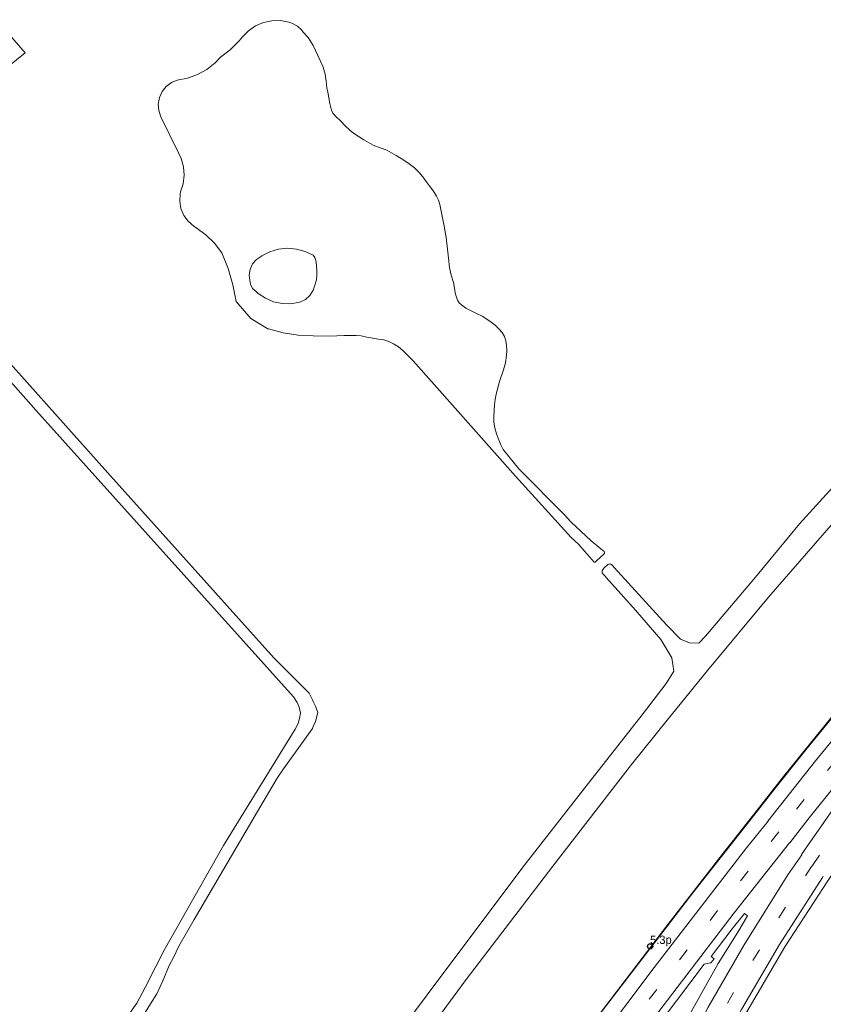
# Model space of a CAD drawing. Header units: metres. Extents: x 83575 to 86200, y 450600 to 453750.
# Tile 59 of 94: x 84779 to 84973, y 452396 to 452634. Entities that reach past the tile are written whole.
import ezdxf
from ezdxf.enums import TextEntityAlignment as Align

# ---------------------------------------------------------------- set-up
doc = ezdxf.new("R2010")
doc.units = ezdxf.units.M
doc.linetypes.add('39strp', pattern=[12, 3, -9])
for name, color, linetype, lineweight in [('gr-bs-geleiderail', 253, 'geleiderail', 18), ('gw-bs-grondwerklijn', 253, 'Continuous', 18), ('kd-bs-kadastralegrens', 253, 'Continuous', 18), ('mk-bs-39streep 0.15', 253, '39strp', 18), ('mk-bs-streep 0.15', 253, 'Continuous', 18), ('mk-bs-vlakmark', 253, 'Continuous', 18), ('og-bs-bebouwing', 253, 'Continuous', 18), ('vh-bs-randverharding', 253, 'Continuous', 18), ('wm-bs-hectometerbord text', 253, 'Continuous', 18)]:
    doc.layers.add(name, color=color, linetype=linetype, lineweight=lineweight)
doc.styles.add('rtw_iso', font='iso-rtw.shx')
doc.linetypes.add('geleiderail', pattern='A,2,-1,[175,RTW.shx,S=0.5,R=0,X=0,Y=0],-1', length=4)

# ---------------------------------------------------------------- blocks, each defined once
blk = doc.blocks.new('HMP1-flat-100')
at = {"color": 253}
blk.add_circle((0, 0), 0.625, dxfattribs=at)

msp = doc.modelspace()

# ---------------------------------------------------------------- linework, layer by layer
at = {"layer": 'gr-bs-geleiderail', "flags": 128}
for points in [[(85206.5, 452687.28), (85199.86, 452680.21), (85189.5, 452669.55), (85179.98, 452659.95), (85169.57, 452649.73), (85156.65, 452637.28), (85145.74, 452627.16), (85131.25, 452613.73), (85118.05, 452601.96), (85104.76, 452590.22), (85090.18, 452577.42), (85076.65, 452565.65), (85064.09, 452554.72), (85051.22, 452543.54), (85039.38, 452533.08), (85027.51, 452522.34), (85015.16, 452510.31), (85003.24, 452497.81), (84990.43, 452483.98), (84978.33, 452469.87), (84963.23, 452451.25), (84956.87, 452443.13)], [(84956.87, 452443.13), (84948.47, 452432.42), (84935.35, 452415.58), (84919.2, 452394.29), (84905.61, 452376.16), (84890.6, 452355.81), (84874.92, 452334.23), (84870.71, 452328.27), (84858.04, 452310.33), (84840.46, 452285.11), (84823.29, 452259.8), (84801.12, 452226.44), (84783.02, 452198.35), (84747.24, 452140.58), (84734.54, 452119.2)]]:
    msp.add_lwpolyline(points, dxfattribs=at)
at = {"layer": 'gw-bs-grondwerklijn'}
for points in [[(84990.34, 452528.36), (84976.31, 452513.66), (84959.63, 452494.43), (84944.95, 452476.74), (84935.23, 452464.77)], [(84935.23, 452464.77), (84926.63, 452454.16), (84907.69, 452429.64), (84886.82, 452402.29), (84862.63, 452369.51)]]:
    msp.add_lwpolyline(points, dxfattribs=at)
at = {"layer": 'kd-bs-kadastralegrens'}
for points in [[(84850, 452627.33), (84848.74, 452629.28), (84847.59, 452630.58), (84847.27, 452631.02), (84846.18, 452632.06), (84844.85, 452632.78), (84844.1, 452633.02), (84842.07, 452633.38), (84840, 452633.34), (84837.98, 452632.91), (84836.08, 452632.09), (84834.37, 452630.92), (84832.92, 452629.45), (84832.11, 452628.46), (84830.01, 452626.34), (84827.65, 452624.52), (84826.34, 452623.18), (84824.33, 452621.61), (84822.1, 452620.37), (84819.71, 452619.5), (84817.21, 452619.01), (84815.85, 452618.44), (84814.58, 452617.49), (84813.59, 452616.26), (84812.94, 452614.81), (84812.67, 452613.25), (84812.79, 452611.67), (84813.31, 452610.18), (84817.54, 452601.5), (84818.17, 452600.15), (84818.72, 452598.16), (84818.88, 452596.1), (84818.63, 452594.05), (84818, 452592.09), (84817.9, 452591.59), (84817.82, 452589.82), (84818.13, 452588.07), (84818.83, 452586.43), (84819.87, 452585), (84821.21, 452583.83), (84821.79, 452583.47), (84824.12, 452581.74), (84826.2, 452579.7), (84827.98, 452577.4), (84829.49, 452573.66), (84830.65, 452569.73), (84831.42, 452565.7), (84834.98, 452561.57), (84839.09, 452559.1), (84839.21, 452559.06), (84842.74, 452558.1), (84846.35, 452557.54), (84850, 452557.38)], [(84864.45, 452603.34), (84863.28, 452603.98), (84862.14, 452604.67), (84860.78, 452605.53), (84859.46, 452606.44), (84857.85, 452607.83), (84856.36, 452609.36), (84855.5, 452610.2), (84854.74, 452611.1), (84854.41, 452611.79), (84854.01, 452613.4), (84853.46, 452616.09), (84853.26, 452617.15), (84853.09, 452618.8), (84852.89, 452620.44), (84852.36, 452622.11), (84851.67, 452623.72), (84850, 452627.33)], [(84850, 452557.38), (84854.03, 452557.3), (84855.68, 452557.41), (84857.32, 452557.52), (84859.11, 452557.51), (84860.32, 452557.48), (84861.52, 452557.38), (84862.93, 452557.12), (84864.34, 452556.84), (84865.68, 452556.64), (84867.02, 452556.44), (84868.2, 452556.06), (84869.31, 452555.5), (84870.51, 452554.76), (84871.59, 452553.89), (84874.08, 452551.36), (84898.71, 452523.57), (84912.12, 452508.8), (84913.85, 452507.21), (84915.37, 452505.48), (84917.62, 452502.85), (84917.71, 452502.84), (84917.84, 452502.91), (84919.46, 452504.4), (84919.69, 452504.6), (84919.89, 452504.76), (84920.09, 452505.02), (84920.1, 452505.13), (84920.14, 452505.26), (84920.06, 452505.42), (84919.89, 452505.57), (84919.68, 452505.78), (84919.28, 452506.09), (84916.92, 452508.04), (84911.99, 452512.63), (84910.53, 452514.25), (84899.47, 452525.4), (84897.07, 452528.35), (84895.76, 452530.03), (84895.15, 452531.16), (84894.69, 452532.38), (84894.14, 452533.81), (84893.7, 452535.27), (84893.5, 452536.63), (84893.45, 452538.01), (84893.63, 452540.75), (84893.78, 452542.04), (84894.01, 452543.33), (84894.4, 452544.86), (84894.84, 452546.37), (84895.83, 452549.19), (84896.25, 452550.92), (84896.52, 452552.68), (84896.57, 452553.9), (84896.52, 452555.12), (84896.39, 452556.19), (84896.06, 452557.24), (84895.45, 452558.22), (84894.69, 452559.07), (84893.82, 452559.95), (84892.87, 452560.74), (84891.79, 452561.46), (84890.66, 452562.11), (84889.26, 452562.8), (84887.85, 452563.48), (84886.72, 452564.08), (84885.65, 452564.85), (84885.14, 452565.4), (84884.76, 452566.04), (84884.28, 452567.43), (84883.75, 452570.24), (84883.21, 452572.06), (84882.76, 452573.89), (84882.52, 452576.1), (84882.31, 452578.3), (84881.99, 452581.09), (84881.54, 452583.85), (84880.76, 452587.45), (84880.45, 452589.09), (84880.15, 452590.13), (84879.66, 452591.1), (84879.19, 452591.84), (84878.69, 452592.56), (84877.93, 452593.6), (84877.17, 452594.63), (84876.36, 452595.71), (84875.52, 452596.76), (84874.38, 452597.91), (84873.09, 452598.89), (84871.52, 452599.92), (84869.93, 452600.9), (84868.84, 452601.53), (84867.74, 452602.12), (84866.09, 452602.72), (84864.45, 452603.34)], [(84850, 452568.39), (84849.2, 452567.15), (84848.09, 452566.16), (84846.76, 452565.51), (84846.69, 452565.49), (84844.61, 452565.14), (84842.5, 452565.19), (84840.44, 452565.63), (84838.5, 452566.45), (84836.75, 452567.63), (84836.22, 452568.09), (84835.37, 452568.85), (84834.84, 452569.85), (84834.68, 452570.83), (84834.55, 452572.01), (84834.77, 452573.42), (84835.36, 452574.72), (84836.29, 452575.81), (84837.49, 452576.6), (84837.58, 452576.66), (84839.52, 452577.65), (84841.6, 452578.27), (84843.77, 452578.5), (84845.93, 452578.33), (84848.04, 452577.77), (84850, 452576.83)], [(84850, 452576.83), (84850.35, 452576.28), (84850.56, 452575.79), (84850.66, 452575.26), (84850.74, 452574.17), (84850.85, 452573.12), (84850.87, 452572.06), (84850.75, 452570.93), (84850.48, 452569.83), (84850, 452568.39)], [(84976.68, 452522.72), (84967.12, 452512.1), (84956.45, 452499.27), (84944.41, 452485.04), (84942.85, 452483.39), (84940.57, 452483.47), (84938.4, 452484.32), (84935.07, 452487.75), (84922.48, 452501.63), (84922.02, 452502.11), (84921.79, 452502.28), (84921.52, 452502.4), (84921.39, 452502.45), (84921.14, 452502.4), (84920.92, 452502.28), (84920.66, 452502.06), (84920.17, 452501.65), (84919.94, 452501.45), (84919.8, 452501.21), (84919.62, 452500.96), (84919.59, 452500.7), (84919.59, 452500.34), (84919.78, 452500), (84920.34, 452499.39), (84920.54, 452499.21), (84927.61, 452491.31), (84933.69, 452484.25), (84936.33, 452479.82), (84936.8, 452476.65), (84934.98, 452473.64), (84929.23, 452466.13), (84915.38, 452448.53), (84900.81, 452429.83), (84885.73, 452409.8), (84869.05, 452387.49)]]:
    msp.add_lwpolyline(points, dxfattribs=at)
at = {"layer": 'mk-bs-39streep 0.15', "flags": 128}
for points in [[(85209.02, 452679.27), (85198.56, 452668.28), (85181.45, 452651.13), (85163.22, 452633.5), (85146.17, 452617.5), (85128.54, 452601.55), (85110.37, 452585.33), (85090.93, 452568.26), (85071.17, 452551.28), (85052.48, 452535.01), (85036.23, 452520.52), (85027.33, 452512.08), (85018.6, 452503.38), (85010, 452494.53), (85001.6, 452485.52), (84993.39, 452476.25), (84985.36, 452466.83), (84975.65, 452454.97), (84962.03, 452437.97)], [(84970.21, 452429.79), (84974.72, 452436.38), (84981.7, 452446.14), (84988.89, 452455.68), (84996.27, 452465.06), (85003.86, 452474.33), (85011.62, 452483.34), (85019.73, 452492.22), (85028.52, 452501.4), (85037.42, 452510.29), (85048.71, 452521.02), (85067.74, 452538.05), (85087.18, 452555.01), (85106.36, 452571.75), (85124.95, 452588.11), (85143.18, 452604.48), (85161.59, 452621.49), (85179.41, 452638.5), (85197.09, 452656.07), (85214.62, 452674.25)], [(84962.1, 452437.9), (84957.58, 452432.23), (84928.46, 452394.39), (84893.32, 452347.15), (84876.99, 452324.31), (84865.87, 452308.78), (84832.42, 452260.24), (84805.93, 452220.48), (84799.27, 452210.23), (84780.27, 452180.29), (84761.71, 452150.42), (84739.87, 452114.02)], [(84970.18, 452429.82), (84969.98, 452429.54), (84962.01, 452417.07), (84951.29, 452399.38), (84944.15, 452386.46), (84934.81, 452368.15), (84927.54, 452352.05), (84925.07, 452346.57), (84915.19, 452321.92), (84906.81, 452299.72), (84886.43, 452244.3), (84873.53, 452211.4), (84864.42, 452189.46), (84859.67, 452178.76), (84857.69, 452174.16), (84847.44, 452152.1), (84834.34, 452125.8), (84824.47, 452107.19), (84813.66, 452087.9), (84805.73, 452074.22), (84795.34, 452057.03)]]:
    msp.add_lwpolyline(points, dxfattribs=at)
at = {"layer": 'mk-bs-streep 0.15', "flags": 128}
for points in [[(84959.49, 452440.51), (84970.96, 452454.98), (84983.49, 452470.29), (84998.55, 452487.53), (85010.68, 452500.49), (85027.32, 452517.19), (85044.8, 452533.16), (85062.64, 452548.64), (85083.19, 452566.37), (85106, 452586.28), (85127.52, 452605.53), (85146.56, 452622.76), (85166.61, 452641.75), (85185.24, 452660.01), (85197.54, 452672.5), (85209.28, 452684.9)], [(84959.5, 452440.5), (84954.31, 452434.02), (84932.1, 452405.18), (84917.68, 452386.14), (84896.88, 452358.12), (84883.32, 452339.42), (84873.88, 452326.28), (84868.75, 452319.14), (84854.22, 452298.48), (84844.69, 452284.63), (84836.78, 452273.03), (84828.07, 452260.22), (84816.66, 452243.23), (84804.33, 452224.49), (84792.74, 452206.71), (84782.81, 452191.05), (84771.81, 452173.53), (84759.29, 452153.27), (84746.96, 452133.09), (84737.15, 452116.66)], [(84964.72, 452435.28), (84969.4, 452441.24)], [(84972.2, 452439.14), (84969.72, 452435.57), (84967.57, 452432.42)], [(84964.71, 452435.29), (84951.36, 452418.39), (84922.88, 452381.03), (84894.17, 452342.1), (84880.06, 452322.38), (84863.95, 452299.84), (84845.7, 452273.45), (84824.13, 452241.44), (84807.8, 452216.64), (84794.27, 452195.55), (84773.08, 452161.87), (84749.82, 452123.69), (84742.53, 452111.42)], [(84967.64, 452432.36), (84964.31, 452427.51), (84953.72, 452410.64), (84945.07, 452395.65), (84937.05, 452380.66), (84929.39, 452365.11), (84924.06, 452353.27), (84922.54, 452349.87), (84915.41, 452332.59), (84907.82, 452312.72), (84895.23, 452278.7), (84876, 452227.43), (84863.68, 452197.06), (84855.53, 452178.64), (84853.11, 452173.17), (84839.95, 452145.1), (84828.02, 452121.85)], [(84972.8, 452427.2), (84972.61, 452426.92), (84962.25, 452410.77), (84953.11, 452395.13), (84942.66, 452375.78), (84933.83, 452357.43), (84930.98, 452350.85), (84925.47, 452338.15), (84905.57, 452285.86), (84889.61, 452242.69), (84878.07, 452212.94), (84869.26, 452191.77), (84863.09, 452177.26), (84853.75, 452156.85), (84842.65, 452134.05), (84833.52, 452116.35), (84822.83, 452096.79), (84809.88, 452074), (84796.74, 452052.46)]]:
    msp.add_lwpolyline(points, dxfattribs=at)
at = {"layer": 'mk-bs-vlakmark', "flags": 128}
msp.add_lwpolyline([(84969.4, 452441.24), (84982.42, 452457.43), (84992.18, 452469.11), (85001.58, 452479.9), (85010.34, 452489.45), (85018.3, 452497.73), (85028.16, 452507.43), (85045.88, 452523.71), (85046.04, 452523.5), (85035.75, 452513.74), (85027.46, 452505.49), (85019.4, 452497.17), (85012.01, 452489.18), (85005.31, 452481.55), (84998.53, 452473.56), (84992.45, 452466.1), (84986.55, 452458.56), (84981.48, 452451.92), (84976.17, 452444.78), (84972.2, 452439.14)], dxfattribs=at)
at = {"layer": 'og-bs-bebouwing'}
msp.add_lwpolyline([(84774.25, 452621.41), (84759.33, 452611.27), (84761.33, 452608.99), (84747.24, 452596.59), (84733.51, 452612.2), (84744.77, 452622.13), (84751.55, 452614.44), (84759.59, 452621.53), (84753.6, 452628.31), (84762.07, 452635.79), (84768.04, 452628.99), (84773.81, 452634.1), (84774.01, 452633.88), (84773.66, 452633.58), (84780.63, 452625.63), (84774.76, 452620.84), (84774.25, 452621.41)], dxfattribs=at)
at = {"layer": 'vh-bs-randverharding'}
for points in [[(84850, 452469.33), (84849.84, 452469.7), (84849.02, 452471.32), (84847.49, 452472.88), (84842.34, 452477.96), (84840.47, 452479.85), (84800.46, 452524.46), (84768.95, 452559.65), (84749.08, 452581.51), (84747.1, 452584.27), (84744.48, 452588.14), (84742.64, 452591.71), (84741.14, 452597.1), (84738.38, 452603.73), (84731.47, 452615.26)], [(84741.81, 452586.27), (84783.18, 452539.49), (84845.25, 452470.45), (84846.15, 452469.1), (84846.62, 452467.92), (84846.9, 452466.53), (84846.7, 452465.23), (84846.34, 452464.03), (84845.64, 452462.66), (84828.39, 452434.59), (84814.06, 452409.4), (84812.04, 452405.48), (84809.62, 452400.53), (84807.48, 452396.65), (84804.37, 452392.19), (84797.25, 452382.99), (84793.94, 452378.36), (84790.62, 452373.38), (84787.37, 452368.33), (84784.29, 452363.03), (84781.96, 452358.49), (84780.73, 452356.04), (84778.99, 452350.27)], [(84886.52, 452350), (84895.07, 452361.74), (84918.84, 452393.78), (84941.37, 452423.22), (84957, 452443), (84960.7, 452447.68), (84968.61, 452457.63), (84977.63, 452468.69), (84986.31, 452478.92), (84995.23, 452489.04), (85004.61, 452499.21), (85014.38, 452509.32)], [(85030.53, 452496.52), (85022.59, 452488.29), (85011.62, 452476.03), (85000.24, 452462.29), (84988.08, 452446.59), (84980.88, 452436.61), (84973.91, 452426.09), (84963.55, 452410.22), (84953.24, 452392.57), (84944.59, 452376.53), (84938.38, 452363.97), (84932.07, 452350)], [(84851.1, 452466.66), (84850.51, 452468.19), (84850, 452469.33)], [(84850, 452463.29), (84850.52, 452464.45), (84851.1, 452466.66)], [(84782.47, 452350), (84783.61, 452354.32), (84785.78, 452359.59), (84787.8, 452363.57), (84790.24, 452367.99), (84794.76, 452374.48), (84800.72, 452382.84), (84806.73, 452390.79), (84809.5, 452394.35), (84810.83, 452396.47), (84812.32, 452398.88), (84813.76, 452402.02), (84815.31, 452405.66), (84816.31, 452407.64), (84817.64, 452410.32), (84821.35, 452416.8), (84837.93, 452445.13), (84841.27, 452450.84), (84842.84, 452453.07), (84849.79, 452462.82), (84850, 452463.29)], [(84919.21, 452350), (84922.21, 452357.11), (84931.71, 452377.01), (84938.24, 452389.74), (84941.78, 452395.98), (84947.53, 452406.16), (84952.23, 452413.71), (84954.57, 452417.67), (84953.83, 452418.2), (84950.83, 452414.56), (84945.8, 452407.89), (84946.52, 452407.32), (84945.74, 452406.35), (84944.15, 452406.02), (84934.03, 452392.62), (84931.44, 452389.02), (84932.23, 452388.68), (84931.37, 452387.63), (84929.98, 452387.22), (84916.06, 452368.92), (84916.86, 452368.34), (84916.04, 452367.34), (84914.71, 452366.99), (84902.19, 452350)]]:
    msp.add_lwpolyline(points, dxfattribs=at)

# ---------------------------------------------------------------- block references
msp.add_blockref('HMP1-flat-100', (84931.1, 452410.31))

# ---------------------------------------------------------------- texts
at = {"layer": 'wm-bs-hectometerbord text', "style": 'rtw_iso'}
msp.add_text('5.3p', height=2, dxfattribs=at).set_placement((84931.1, 452410.3), align=Align.BOTTOM_LEFT)

doc.saveas('drawing.dxf')
